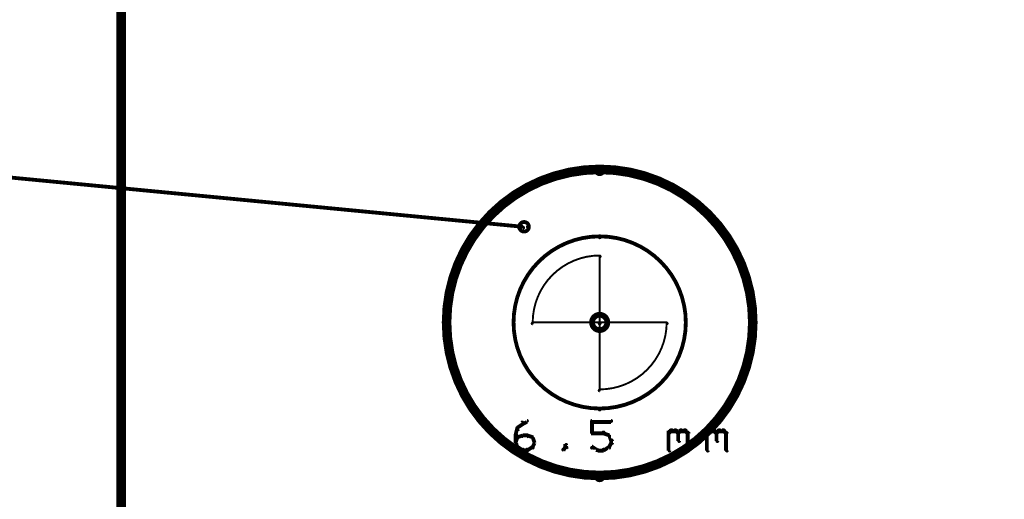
# Model space of a CAD drawing. Extents: x 35 to 575, y 26 to 553.
# Tile 66 of 125: x 90 to 141, y 481 to 506. Entities that reach past the tile are written whole.
import ezdxf

# ---------------------------------------------------------------- set-up
doc = ezdxf.new("R2010")
doc.units = 0
doc.layers.get('0').update_dxf_attribs({"linetype": 'CONTINUOUS'})
for name, color, linetype in [('BOTTOM', 22, 'CONTINUOUS'), ('COPPER', 2, 'CONTINUOUS'), ('DIMENSIONS', 3, 'CONTINUOUS'), ('DRAWING', 1, 'CONTINUOUS'), ('DRAWING2', 4, 'CONTINUOUS'), ('DRAWINGBOTTOM', 6, 'CONTINUOUS'), ('OUTLINES', 5, 'CONTINUOUS')]:
    doc.layers.add(name, color=color, linetype=linetype)

# ---------------------------------------------------------------- blocks, each defined once
blk = doc.blocks.new('VIA')
at = {"const_width": 0.3}
blk.add_lwpolyline([(-0.4, 0, 1), (0.4, 0, 1)], format="xyb", close=True, dxfattribs=at)

msp = doc.modelspace()

# ---------------------------------------------------------------- linework, layer by layer
at = {"layer": 'BOTTOM', "color": 251}
msp.add_lwpolyline([(119.9, 482.1, 0.3, 0.3, 1), (119.9, 481.8, 0, 0, 0), (119.9, 482, 0, 0, 0), (119.9, 482, 0.5, 0.5, 1), (119.9, 498, 0, 0, 0), (119.9, 498, 0.3, 0.3, 0), (119.9, 498.1, 0.3, 0.3, 1), (119.9, 497.8, 0, 0, 0), (119.9, 497.8, 0.3, 0.3, 1), (119.9, 498.1, 0, 0, 0), (119.9, 498, 0, 0, 0), (119.9, 498, 0.5, 0.5, 1), (119.9, 482, 0.5, 0.5, 0), (119.9, 482, 0, 0, 0), (119.9, 482, 0.3, 0.3, 0), (119.9, 481.8, 0.3, 0.3, 1), (119.9, 482.1, 0, 0, 0)], format="xyseb", close=True, dxfattribs=at)
at = {"layer": 'DIMENSIONS', "color": 94}
msp.add_lwpolyline([(94.9, 490, 0.1, 0.1, 1), (94.9, 490, 0, 0, 0), (94.9, 490, 0, 0, 0), (94.9, 490, 0.1, 0.1, 0), (94.9, 450.5, 0.1, 0.1, 0), (94.9, 450.5, 0, 0, 0), (94.9, 450.5, 0.1, 0.1, 0), (94.9, 450.5, 0.1, 0.1, 1), (94.9, 450.5, 0, 0, 0)], format="xyseb", dxfattribs=at)
at = {"layer": 'DRAWING', "color": 2}
for points in [[(249.9, 525, 0.5, 0.5, 0), (94.9, 525, 0, 0, 0), (94.9, 525, 0.3, 0.3, 0), (94.9, 525.1, 0.3, 0.3, 1), (94.9, 524.8, 0, 0, 0), (95, 525, 0.3, 0.3, 1), (94.8, 525, 0, 0, 0), (94.9, 525, 0, 0, 0), (94.9, 525, 0.5, 0.5, 0), (94.9, 460, 0.5, 0.5, 0), (94.9, 460, 0, 0, 0), (94.9, 460, 0.3, 0.3, 0), (94.8, 460, 0.3, 0.3, 1), (95, 460, 0, 0, 0), (94.9, 460.1, 0.3, 0.3, 1), (94.9, 459.8, 0, 0, 0), (94.9, 460, 0, 0, 0), (94.9, 460, 0.5, 0.5, 0), (249.9, 460, 0, 0, 0)], [(115.9, 494.9, 0.1, 0.1, 1), (115.9, 495, 0, 0, 0), (115.9, 495, 0, 0, 0), (115.9, 495, 0.2, 0.2, 0), (79.5, 498.5, 0.2, 0.2, 0), (79.5, 498.5, 0, 0, 0), (79.5, 498.5, 0.1, 0.1, 0), (79.5, 498.5, 0.1, 0.1, 1), (79.5, 498.4, 0, 0, 0)], [(115.5, 484.1, 0.1, 0.1, 1), (115.5, 484.1, 0, 0, 0), (115.5, 484.1, 0, 0, 0), (115.5, 484.1, 0.2, 0.2, 0), (115.6, 484.5, 0.2, 0.2, 0), (115.6, 484.5, 0, 0, 0), (115.6, 484.5, 0.1, 0.1, 0), (115.7, 484.5, 0.1, 0.1, 1), (115.6, 484.5, 0, 0, 0)], [(115.6, 484.5, 0.1, 0.1, 1), (115.7, 484.4, 0, 0, 0), (115.6, 484.5, 0, 0, 0), (115.6, 484.5, 0.2, 0.2, 0), (115.9, 484.7, 0.2, 0.2, 0), (115.9, 484.7, 0, 0, 0), (115.9, 484.7, 0.1, 0.1, 0), (115.9, 484.7, 0.1, 0.1, 1), (115.8, 484.8, 0, 0, 0)], [(115.9, 484.8, 0.1, 0.1, 1), (115.9, 484.7, 0, 0, 0), (115.9, 484.7, 0, 0, 0), (115.9, 484.7, 0.2, 0.2, 0), (116.1, 484.8, 0.2, 0.2, 0), (116.1, 484.8, 0, 0, 0), (116.1, 484.8, 0.1, 0.1, 0), (116.1, 484.8, 0.1, 0.1, 1), (116.1, 484.9, 0, 0, 0)], [(119.5, 484.9, 0.1, 0.1, 1), (119.5, 484.8, 0, 0, 0), (119.5, 484.8, 0, 0, 0), (119.5, 484.8, 0.2, 0.2, 0), (120.5, 484.8, 0.2, 0.2, 0), (120.5, 484.8, 0, 0, 0), (120.5, 484.8, 0.1, 0.1, 0), (120.5, 484.8, 0.1, 0.1, 1), (120.5, 484.9, 0, 0, 0)], [(119.5, 484.2, 0.1, 0.1, 1), (119.6, 484.2, 0, 0, 0), (119.5, 484.2, 0, 0, 0), (119.5, 484.2, 0.2, 0.2, 0), (119.5, 484.8, 0.2, 0.2, 0), (119.5, 484.8, 0, 0, 0), (119.5, 484.8, 0.1, 0.1, 0), (119.6, 484.8, 0.1, 0.1, 1), (119.5, 484.8, 0, 0, 0)], [(115.5, 483.7, 0.1, 0.1, 1), (115.6, 483.7, 0, 0, 0), (115.5, 483.7, 0, 0, 0), (115.5, 483.7, 0.2, 0.2, 0), (115.5, 484.1, 0.2, 0.2, 0), (115.5, 484.1, 0, 0, 0), (115.5, 484.1, 0.1, 0.1, 0), (115.6, 484.1, 0.1, 0.1, 1), (115.5, 484.1, 0, 0, 0)], [(115.5, 483.7, 0.1, 0.1, 1), (115.5, 483.7, 0, 0, 0), (115.5, 483.7, 0, 0, 0), (115.5, 483.7, 0.2, 0.2, 0), (115.6, 484, 0.2, 0.2, 0), (115.6, 484, 0, 0, 0), (115.6, 484, 0.1, 0.1, 0), (115.7, 484, 0.1, 0.1, 1), (115.6, 484, 0, 0, 0)], [(115.6, 484, 0.1, 0.1, 1), (115.6, 483.9, 0, 0, 0), (115.6, 484, 0, 0, 0), (115.6, 484, 0.2, 0.2, 0), (115.9, 484.1, 0.2, 0.2, 0), (115.9, 484.1, 0, 0, 0), (115.9, 484.1, 0.1, 0.1, 0), (115.9, 484.1, 0.1, 0.1, 1), (115.9, 484.1, 0, 0, 0)], [(115.9, 484.1, 0.1, 0.1, 1), (115.9, 484, 0, 0, 0), (115.9, 484.1, 0, 0, 0), (115.9, 484.1, 0.2, 0.2, 0), (116.1, 484.1, 0.2, 0.2, 0), (116.1, 484.1, 0, 0, 0), (116.1, 484.1, 0.1, 0.1, 0), (116.1, 484, 0.1, 0.1, 1), (116.1, 484.1, 0, 0, 0)], [(116.1, 484.1, 0.1, 0.1, 1), (116.1, 484.1, 0, 0, 0), (116.1, 484.1, 0, 0, 0), (116.1, 484.1, 0.2, 0.2, 0), (116.4, 484, 0.2, 0.2, 0), (116.4, 484, 0, 0, 0), (116.4, 484, 0.1, 0.1, 0), (116.4, 483.9, 0.1, 0.1, 1), (116.4, 484, 0, 0, 0)], [(116.4, 484, 0.1, 0.1, 1), (116.3, 484, 0, 0, 0), (116.4, 484, 0, 0, 0), (116.4, 484, 0.2, 0.2, 0), (116.5, 483.7, 0.2, 0.2, 0), (116.5, 483.7, 0, 0, 0), (116.5, 483.7, 0.1, 0.1, 0), (116.5, 483.7, 0.1, 0.1, 1), (116.5, 483.7, 0, 0, 0)], [(120.1, 484.2, 0.1, 0.1, 1), (120.1, 484.3, 0, 0, 0), (120.1, 484.2, 0, 0, 0), (120.1, 484.2, 0.2, 0.2, 0), (119.5, 484.2, 0.2, 0.2, 0), (119.5, 484.2, 0, 0, 0), (119.5, 484.2, 0.1, 0.1, 0), (119.5, 484.3, 0.1, 0.1, 1), (119.5, 484.2, 0, 0, 0)], [(120.4, 484.1, 0.1, 0.1, 1), (120.4, 484.1, 0, 0, 0), (120.4, 484.1, 0, 0, 0), (120.4, 484.1, 0.2, 0.2, 0), (120.1, 484.2, 0.2, 0.2, 0), (120.1, 484.2, 0, 0, 0), (120.1, 484.2, 0.1, 0.1, 0), (120.1, 484.3, 0.1, 0.1, 1), (120.1, 484.2, 0, 0, 0)], [(120.5, 483.8, 0.1, 0.1, 1), (120.5, 483.9, 0, 0, 0), (120.5, 483.8, 0, 0, 0), (120.5, 483.8, 0.2, 0.2, 0), (120.4, 484.1, 0.2, 0.2, 0), (120.4, 484.1, 0, 0, 0), (120.4, 484.1, 0.1, 0.1, 0), (120.4, 484.1, 0.1, 0.1, 1), (120.3, 484.1, 0, 0, 0)], [(123.5, 484.3, 0.1, 0.1, 1), (123.5, 484.2, 0, 0, 0), (123.5, 484.2, 0, 0, 0), (123.5, 484.2, 0.2, 0.2, 0), (123.6, 484.3, 0.2, 0.2, 0), (123.6, 484.3, 0, 0, 0), (123.6, 484.3, 0.1, 0.1, 0), (123.7, 484.3, 0.1, 0.1, 1), (123.6, 484.4, 0, 0, 0)], [(123.5, 483.3, 0.1, 0.1, 1), (123.6, 483.3, 0, 0, 0), (123.5, 483.3, 0, 0, 0), (123.5, 483.3, 0.2, 0.2, 0), (123.5, 484.3, 0.2, 0.2, 0), (123.5, 484.3, 0, 0, 0), (123.5, 484.3, 0.1, 0.1, 0), (123.6, 484.3, 0.1, 0.1, 1), (123.5, 484.3, 0, 0, 0)], [(123.6, 484.4, 0.1, 0.1, 1), (123.6, 484.3, 0, 0, 0), (123.6, 484.3, 0, 0, 0), (123.6, 484.3, 0.2, 0.2, 0), (123.9, 484.3, 0.2, 0.2, 0), (123.9, 484.3, 0, 0, 0), (123.9, 484.3, 0.1, 0.1, 0), (123.9, 484.3, 0.1, 0.1, 1), (123.9, 484.4, 0, 0, 0)], [(123.9, 484.4, 0.1, 0.1, 1), (123.8, 484.3, 0, 0, 0), (123.9, 484.3, 0, 0, 0), (123.9, 484.3, 0.2, 0.2, 0), (124, 484.2, 0.2, 0.2, 0), (124, 484.2, 0, 0, 0), (124, 484.2, 0.1, 0.1, 0), (124, 484.2, 0.1, 0.1, 1), (124, 484.3, 0, 0, 0)], [(124, 484.3, 0.1, 0.1, 1), (124, 484.2, 0, 0, 0), (124, 484.2, 0, 0, 0), (124, 484.2, 0.2, 0.2, 0), (124.1, 484.3, 0.2, 0.2, 0), (124.1, 484.3, 0, 0, 0), (124.1, 484.3, 0.1, 0.1, 0), (124.2, 484.3, 0.1, 0.1, 1), (124.1, 484.4, 0, 0, 0)], [(124.1, 484.2, 0.1, 0.1, 1), (124, 484.2, 0, 0, 0), (124, 484.2, 0, 0, 0), (124, 484.2, 0.2, 0.2, 0), (124, 483.8, 0.2, 0.2, 0), (124, 483.8, 0, 0, 0), (124, 483.8, 0.1, 0.1, 0), (124, 483.8, 0.1, 0.1, 1), (124.1, 483.8, 0, 0, 0)], [(124.1, 484.4, 0.1, 0.1, 1), (124.1, 484.3, 0, 0, 0), (124.1, 484.3, 0, 0, 0), (124.1, 484.3, 0.2, 0.2, 0), (124.4, 484.3, 0.2, 0.2, 0), (124.4, 484.3, 0, 0, 0), (124.4, 484.3, 0.1, 0.1, 0), (124.4, 484.3, 0.1, 0.1, 1), (124.4, 484.4, 0, 0, 0)], [(124.4, 484.4, 0.1, 0.1, 1), (124.3, 484.3, 0, 0, 0), (124.4, 484.3, 0, 0, 0), (124.4, 484.3, 0.2, 0.2, 0), (124.5, 484.2, 0.2, 0.2, 0), (124.5, 484.2, 0, 0, 0), (124.5, 484.2, 0.1, 0.1, 0), (124.5, 484.2, 0.1, 0.1, 1), (124.5, 484.3, 0, 0, 0)], [(124.6, 484.2, 0.1, 0.1, 1), (124.5, 484.2, 0, 0, 0), (124.5, 484.2, 0, 0, 0), (124.5, 484.2, 0.2, 0.2, 0), (124.5, 483.3, 0.2, 0.2, 0), (124.5, 483.3, 0, 0, 0), (124.5, 483.3, 0.1, 0.1, 0), (124.5, 483.3, 0.1, 0.1, 1), (124.6, 483.3, 0, 0, 0)], [(125.5, 484.3, 0.1, 0.1, 1), (125.5, 484.2, 0, 0, 0), (125.5, 484.2, 0, 0, 0), (125.5, 484.2, 0.2, 0.2, 0), (125.6, 484.3, 0.2, 0.2, 0), (125.6, 484.3, 0, 0, 0), (125.6, 484.3, 0.1, 0.1, 0), (125.7, 484.3, 0.1, 0.1, 1), (125.6, 484.4, 0, 0, 0)], [(125.5, 483.3, 0.1, 0.1, 1), (125.6, 483.3, 0, 0, 0), (125.5, 483.3, 0, 0, 0), (125.5, 483.3, 0.2, 0.2, 0), (125.5, 484.3, 0.2, 0.2, 0), (125.5, 484.3, 0, 0, 0), (125.5, 484.3, 0.1, 0.1, 0), (125.6, 484.3, 0.1, 0.1, 1), (125.5, 484.3, 0, 0, 0)], [(125.6, 484.4, 0.1, 0.1, 1), (125.6, 484.3, 0, 0, 0), (125.6, 484.3, 0, 0, 0), (125.6, 484.3, 0.2, 0.2, 0), (125.9, 484.3, 0.2, 0.2, 0), (125.9, 484.3, 0, 0, 0), (125.9, 484.3, 0.1, 0.1, 0), (125.9, 484.3, 0.1, 0.1, 1), (125.9, 484.4, 0, 0, 0)], [(125.9, 484.4, 0.1, 0.1, 1), (125.8, 484.3, 0, 0, 0), (125.9, 484.3, 0, 0, 0), (125.9, 484.3, 0.2, 0.2, 0), (126, 484.2, 0.2, 0.2, 0), (126, 484.2, 0, 0, 0), (126, 484.2, 0.1, 0.1, 0), (126, 484.2, 0.1, 0.1, 1), (126, 484.3, 0, 0, 0)], [(126, 484.3, 0.1, 0.1, 1), (126, 484.2, 0, 0, 0), (126, 484.2, 0, 0, 0), (126, 484.2, 0.2, 0.2, 0), (126.1, 484.3, 0.2, 0.2, 0), (126.1, 484.3, 0, 0, 0), (126.1, 484.3, 0.1, 0.1, 0), (126.2, 484.3, 0.1, 0.1, 1), (126.1, 484.4, 0, 0, 0)], [(126.1, 484.2, 0.1, 0.1, 1), (126, 484.2, 0, 0, 0), (126, 484.2, 0, 0, 0), (126, 484.2, 0.2, 0.2, 0), (126, 483.8, 0.2, 0.2, 0), (126, 483.8, 0, 0, 0), (126, 483.8, 0.1, 0.1, 0), (126, 483.8, 0.1, 0.1, 1), (126.1, 483.8, 0, 0, 0)], [(126.1, 484.4, 0.1, 0.1, 1), (126.1, 484.3, 0, 0, 0), (126.1, 484.3, 0, 0, 0), (126.1, 484.3, 0.2, 0.2, 0), (126.4, 484.3, 0.2, 0.2, 0), (126.4, 484.3, 0, 0, 0), (126.4, 484.3, 0.1, 0.1, 0), (126.4, 484.3, 0.1, 0.1, 1), (126.4, 484.4, 0, 0, 0)], [(126.4, 484.4, 0.1, 0.1, 1), (126.3, 484.3, 0, 0, 0), (126.4, 484.3, 0, 0, 0), (126.4, 484.3, 0.2, 0.2, 0), (126.5, 484.2, 0.2, 0.2, 0), (126.5, 484.2, 0, 0, 0), (126.5, 484.2, 0.1, 0.1, 0), (126.5, 484.2, 0.1, 0.1, 1), (126.5, 484.3, 0, 0, 0)], [(126.6, 484.2, 0.1, 0.1, 1), (126.5, 484.2, 0, 0, 0), (126.5, 484.2, 0, 0, 0), (126.5, 484.2, 0.2, 0.2, 0), (126.5, 483.3, 0.2, 0.2, 0), (126.5, 483.3, 0, 0, 0), (126.5, 483.3, 0.1, 0.1, 0), (126.5, 483.3, 0.1, 0.1, 1), (126.6, 483.3, 0, 0, 0)], [(115.6, 483.5, 0.1, 0.1, 1), (115.7, 483.5, 0, 0, 0), (115.6, 483.5, 0, 0, 0), (115.6, 483.5, 0.2, 0.2, 0), (115.5, 483.7, 0.2, 0.2, 0), (115.5, 483.7, 0, 0, 0), (115.5, 483.7, 0.1, 0.1, 0), (115.5, 483.7, 0.1, 0.1, 1), (115.5, 483.7, 0, 0, 0)], [(115.9, 483.3, 0.1, 0.1, 1), (115.9, 483.4, 0, 0, 0), (115.9, 483.3, 0, 0, 0), (115.9, 483.3, 0.2, 0.2, 0), (115.6, 483.5, 0.2, 0.2, 0), (115.6, 483.5, 0, 0, 0), (115.6, 483.5, 0.1, 0.1, 0), (115.6, 483.5, 0.1, 0.1, 1), (115.6, 483.4, 0, 0, 0)], [(116.4, 483.4, 0.1, 0.1, 1), (116.4, 483.5, 0, 0, 0), (116.4, 483.5, 0, 0, 0), (116.4, 483.5, 0.2, 0.2, 0), (116.1, 483.3, 0.2, 0.2, 0), (116.1, 483.3, 0, 0, 0), (116.1, 483.3, 0.1, 0.1, 0), (116.1, 483.4, 0.1, 0.1, 1), (116.1, 483.3, 0, 0, 0)], [(116.5, 483.7, 0.1, 0.1, 1), (116.5, 483.7, 0, 0, 0), (116.5, 483.7, 0, 0, 0), (116.5, 483.7, 0.2, 0.2, 0), (116.4, 483.5, 0.2, 0.2, 0), (116.4, 483.5, 0, 0, 0), (116.4, 483.5, 0.1, 0.1, 0), (116.3, 483.5, 0.1, 0.1, 1), (116.4, 483.5, 0, 0, 0)], [(118, 483.4, 0.1, 0.1, 1), (118, 483.3, 0, 0, 0), (118, 483.3, 0, 0, 0), (118, 483.3, 0.2, 0.2, 0), (118.1, 483.5, 0.2, 0.2, 0), (118.1, 483.5, 0, 0, 0), (118.1, 483.5, 0.1, 0.1, 0), (118.2, 483.4, 0.1, 0.1, 1), (118.1, 483.5, 0, 0, 0)], [(118.1, 483.5, 0.1, 0.1, 1), (118.2, 483.5, 0, 0, 0), (118.1, 483.5, 0, 0, 0), (118.1, 483.5, 0.2, 0.2, 0), (118.1, 483.6, 0.2, 0.2, 0), (118.1, 483.6, 0, 0, 0), (118.1, 483.6, 0.1, 0.1, 0), (118.2, 483.6, 0.1, 0.1, 1), (118.1, 483.6, 0, 0, 0)], [(119.5, 483.5, 0.1, 0.1, 1), (119.5, 483.4, 0, 0, 0), (119.5, 483.5, 0, 0, 0), (119.5, 483.5, 0.2, 0.2, 0), (119.8, 483.3, 0.2, 0.2, 0), (119.8, 483.3, 0, 0, 0), (119.8, 483.3, 0.1, 0.1, 0), (119.7, 483.3, 0.1, 0.1, 1), (119.8, 483.4, 0, 0, 0)], [(120.1, 483.4, 0.1, 0.1, 1), (120.1, 483.3, 0, 0, 0), (120.1, 483.3, 0, 0, 0), (120.1, 483.3, 0.2, 0.2, 0), (120.4, 483.5, 0.2, 0.2, 0), (120.4, 483.5, 0, 0, 0), (120.4, 483.5, 0.1, 0.1, 0), (120.4, 483.4, 0.1, 0.1, 1), (120.4, 483.5, 0, 0, 0)], [(120.3, 483.5, 0.1, 0.1, 1), (120.4, 483.5, 0, 0, 0), (120.4, 483.5, 0, 0, 0), (120.4, 483.5, 0.2, 0.2, 0), (120.5, 483.7, 0.2, 0.2, 0), (120.5, 483.7, 0, 0, 0), (120.5, 483.7, 0.1, 0.1, 0), (120.5, 483.7, 0.1, 0.1, 1), (120.5, 483.7, 0, 0, 0)], [(120.5, 483.7, 0.1, 0.1, 1), (120.6, 483.7, 0, 0, 0), (120.5, 483.7, 0, 0, 0), (120.5, 483.7, 0.2, 0.2, 0), (120.5, 483.8, 0.2, 0.2, 0), (120.5, 483.8, 0, 0, 0), (120.5, 483.8, 0.1, 0.1, 0), (120.6, 483.8, 0.1, 0.1, 1), (120.5, 483.8, 0, 0, 0)], [(116.1, 483.3, 0.1, 0.1, 1), (116.1, 483.4, 0, 0, 0), (116.1, 483.3, 0, 0, 0), (116.1, 483.3, 0.2, 0.2, 0), (115.9, 483.3, 0.2, 0.2, 0), (115.9, 483.3, 0, 0, 0), (115.9, 483.3, 0.1, 0.1, 0), (115.9, 483.4, 0.1, 0.1, 1), (115.9, 483.3, 0, 0, 0)], [(119.8, 483.4, 0.1, 0.1, 1), (119.8, 483.3, 0, 0, 0), (119.8, 483.3, 0, 0, 0), (119.8, 483.3, 0.2, 0.2, 0), (120.1, 483.3, 0.2, 0.2, 0), (120.1, 483.3, 0, 0, 0), (120.1, 483.3, 0.1, 0.1, 0), (120.1, 483.3, 0.1, 0.1, 1), (120.1, 483.4, 0, 0, 0)]]:
    msp.add_lwpolyline(points, format="xyseb", dxfattribs=at)
msp.add_lwpolyline([(115.7, 495, 0.1, 0.1, 1), (115.6, 495, 0, 0, 0), (115.7, 495, 0, 0, 0), (115.7, 495, 0.2, 0.2, 1), (116.2, 495, 0, 0, 0), (116.2, 495, 0.1, 0.1, 0), (116.2, 495, 0.1, 0.1, 1), (116.1, 495, 0, 0, 0), (116.1, 495, 0.1, 0.1, 1), (116.2, 495, 0, 0, 0), (116.2, 495, 0, 0, 0), (116.2, 495, 0.2, 0.2, 1), (115.7, 495, 0.2, 0.2, 0), (115.7, 495, 0, 0, 0), (115.7, 495, 0.1, 0.1, 0), (115.6, 495, 0.1, 0.1, 1), (115.7, 495, 0, 0, 0)], format="xyseb", close=True, dxfattribs=at)
at = {"layer": 'DRAWINGBOTTOM', "color": 2}
for points in [[(119.9, 494.4, 0.1, 0.1, -1), (119.9, 494.5, 0, 0, 0), (119.9, 494.5, 0, 0, 0), (119.9, 494.5, 0.2, 0.2, -1), (119.9, 485.5, 0, 0, 0), (119.9, 485.5, 0.1, 0.1, 0), (119.9, 485.4, 0.1, 0.1, -1), (119.9, 485.5, 0, 0, 0), (119.9, 485.5, 0.1, 0.1, -1), (119.9, 485.4, 0, 0, 0), (119.9, 485.5, 0, 0, 0), (119.9, 485.5, 0.2, 0.2, -1), (119.9, 494.5, 0.2, 0.2, 0), (119.9, 494.5, 0, 0, 0), (119.9, 494.5, 0.1, 0.1, 0), (119.9, 494.5, 0.1, 0.1, -1), (119.9, 494.4, 0, 0, 0)], [(116.4, 490, 0.1, 0.1, -1), (116.4, 490, 0, 0, 0), (116.4, 490, 0, 0, 0), (116.4, 490, 0.1, 0.1, -0.414), (119.9, 493.5, 0, 0, 0), (119.9, 493.5, 0.1, 0.1, 0), (119.9, 493.5, 0.1, 0.1, -1), (119.9, 493.4, 0, 0, 0), (119.9, 493.5, 0.1, 0.1, -1), (119.9, 493.5, 0, 0, 0), (119.9, 493.5, 0, 0, 0), (119.9, 493.5, 0.1, 0.1, 0), (119.9, 490, 0, 0, 0), (119.9, 490, 0.1, 0.1, 0), (119.9, 490, 0.1, 0.1, -1), (119.9, 490, 0, 0, 0), (119.9, 490, 0.1, 0.1, -1), (119.9, 489.9, 0, 0, 0), (119.9, 490, 0, 0, 0), (119.9, 490, 0.1, 0.1, 0), (116.4, 490, 0.1, 0.1, 0), (116.4, 490, 0, 0, 0), (116.4, 490, 0.1, 0.1, 0), (116.4, 489.9, 0.1, 0.1, -1), (116.4, 490, 0, 0, 0)], [(123.4, 490, 0.1, 0.1, -1), (123.4, 490, 0, 0, 0), (123.4, 490, 0, 0, 0), (123.4, 490, 0.1, 0.1, -0.414), (119.9, 486.5, 0, 0, 0), (119.9, 486.5, 0.1, 0.1, 0), (119.9, 486.4, 0.1, 0.1, -1), (119.9, 486.5, 0, 0, 0), (119.9, 486.5, 0.1, 0.1, -1), (119.9, 486.5, 0, 0, 0), (119.9, 486.5, 0, 0, 0), (119.9, 486.5, 0.1, 0.1, 0), (119.9, 490, 0, 0, 0), (119.9, 490, 0.1, 0.1, 0), (119.9, 490, 0.1, 0.1, -1), (119.9, 490, 0, 0, 0), (119.9, 489.9, 0.1, 0.1, -1), (119.9, 490, 0, 0, 0), (119.9, 490, 0, 0, 0), (119.9, 490, 0.1, 0.1, 0), (123.4, 490, 0.1, 0.1, 0), (123.4, 490, 0, 0, 0), (123.4, 490, 0.1, 0.1, 0), (123.4, 490, 0.1, 0.1, -1), (123.4, 489.9, 0, 0, 0)]]:
    msp.add_lwpolyline(points, format="xyseb", close=True, dxfattribs=at)

# ---------------------------------------------------------------- block references
at = {"layer": 'BOTTOM', "color": 2}
msp.add_blockref('VIA', (119.9, 490), dxfattribs=at)
at = {"layer": 'COPPER', "color": 2}
msp.add_blockref('VIA', (119.9, 490), dxfattribs=at)
at = {"layer": 'DIMENSIONS', "color": 2}
msp.add_blockref('VIA', (119.9, 490), dxfattribs=at)
at = {"layer": 'DRAWING', "color": 2}
msp.add_blockref('VIA', (119.9, 490), dxfattribs=at)
at = {"layer": 'DRAWING2', "color": 2}
msp.add_blockref('VIA', (119.9, 490), dxfattribs=at)
at = {"layer": 'DRAWINGBOTTOM', "color": 2}
msp.add_blockref('VIA', (119.9, 490), dxfattribs=at)
at = {"layer": 'OUTLINES', "color": 2}
msp.add_blockref('VIA', (119.9, 490), dxfattribs=at)

doc.saveas('drawing.dxf')
